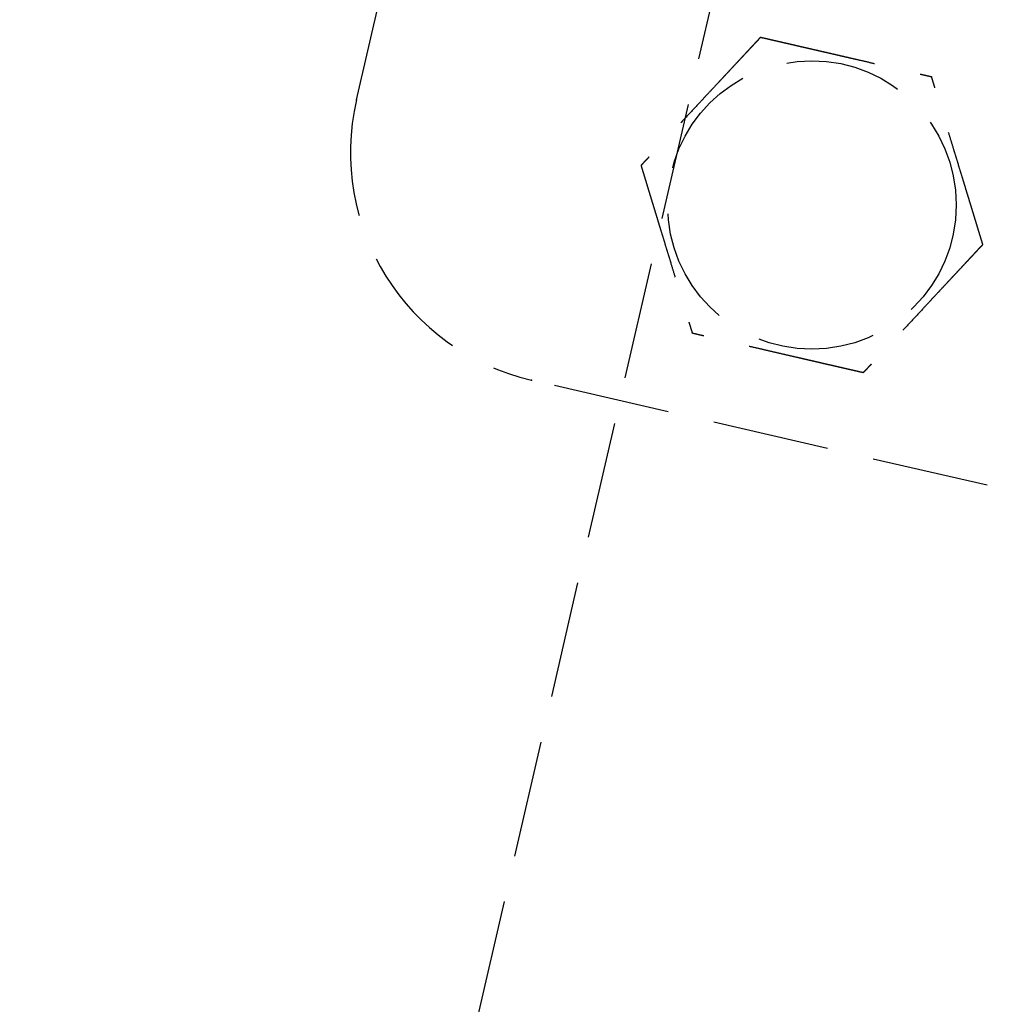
# Model space of a CAD drawing. Header units: millimetres. Extents: x -50096 to 615650, y 194565 to 243945.
# Tile 13 of 256: x 227727 to 227769, y 221766 to 221808. Entities that reach past the tile are written whole.
import ezdxf

# ---------------------------------------------------------------- set-up
doc = ezdxf.new("R2010")
doc.units = ezdxf.units.MM
doc.linetypes.add('ГТО-1 Пунктир', pattern=[7, 5, -2])
doc.layers.add('ГТО-2_Размеры_035', color=2, linetype='Continuous', lineweight=35)
doc.layers.add('ОГОС_Пунктир_025', color=151, linetype='ГТО-1 Пунктир', lineweight=25)
doc.layers.add('ГТО-2_Штриховка_018', color=7, linetype='Continuous', lineweight=18, true_color=0x6b6b6b)

# ---------------------------------------------------------------- blocks, each defined once
blk = doc.blocks.new('ОГСО_Затвор_План')
at = {"layer": 'ОГОС_Пунктир_025'}
for p, q in [((-1184.17, -127.499), (-1184.17, 97.5)), ((-1184.17, -127.499), (-1184.17, 97.5)), ((-804.171, -137.499), (-1174.17, -137.499)), ((-804.171, -137.499), (-1174.17, -137.499))]:
    blk.add_line(p, q, dxfattribs=at)
blk.add_lwpolyline([(-1013.72, 474.999), (-1140.8, 474.999), (-1142.8, 472.998), (-1142.8, 462.998), (-1170.3, 435.498), (-1170.3, -435.498), (-1142.8, -462.998), (-1142.8, -472.998), (-1140.8, -474.999), (-1013.72, -474.999)], dxfattribs=at)
blk.add_circle((-1164.17, -127.499), 6.172, dxfattribs=at)
blk.add_circle((-1164.17, -127.499), 6.172, dxfattribs=at)
blk.add_arc((-1174.17, -127.499), 10, 180, 270, dxfattribs=at)
blk.add_arc((-1174.17, -127.499), 10, 180, 270, dxfattribs=at)
for points, knots in [([(-1167.923, -120.999), (-1167.923, -121.001), (-1167.925, -121.003), (-1167.927, -121.007), (-1167.93, -121.012), (-1167.933, -121.018), (-1167.938, -121.026), (-1167.943, -121.035), (-1167.95, -121.046), (-1167.957, -121.059), (-1167.966, -121.074), (-1167.975, -121.091), (-1167.986, -121.109), (-1167.998, -121.131), (-1168.013, -121.157), (-1168.031, -121.187), (-1168.05, -121.219), (-1168.069, -121.253), (-1168.089, -121.288), (-1168.11, -121.324), (-1168.135, -121.367), (-1168.165, -121.419), (-1168.199, -121.478), (-1168.234, -121.538), (-1168.27, -121.6), (-1168.306, -121.664), (-1168.343, -121.728), (-1168.381, -121.793), (-1168.435, -121.887), (-1168.507, -122.011), (-1168.595, -122.164), (-1168.685, -122.319), (-1168.775, -122.476), (-1168.866, -122.633), (-1168.957, -122.792), (-1169.049, -122.951), (-1169.141, -123.11), (-1169.233, -123.269), (-1169.374, -123.513), (-1169.562, -123.839), (-1169.831, -124.305), (-1170.132, -124.827), (-1170.387, -125.267), (-1170.562, -125.571), (-1170.659, -125.739), (-1170.755, -125.905), (-1170.851, -126.071), (-1170.945, -126.235), (-1171.039, -126.398), (-1171.12, -126.538), (-1171.188, -126.655), (-1171.243, -126.751), (-1171.298, -126.845), (-1171.343, -126.924), (-1171.381, -126.989), (-1171.41, -127.04), (-1171.439, -127.09), (-1171.467, -127.138), (-1171.494, -127.185), (-1171.519, -127.229), (-1171.542, -127.268), (-1171.561, -127.301), (-1171.577, -127.328), (-1171.591, -127.354), (-1171.606, -127.378), (-1171.619, -127.401), (-1171.63, -127.42), (-1171.639, -127.436), (-1171.646, -127.449), (-1171.653, -127.461), (-1171.659, -127.471), (-1171.664, -127.48), (-1171.668, -127.487), (-1171.671, -127.493), (-1171.673, -127.496), (-1171.675, -127.498), (-1171.675, -127.499), (-1171.675, -127.499)], [0, 0, 0, 0, 0.004183, 0.008797, 0.014276, 0.02105, 0.029552, 0.040215, 0.053195, 0.068474, 0.085818, 0.104993, 0.125765, 0.147899, 0.180994, 0.216161, 0.253234, 0.29205, 0.332445, 0.374254, 0.417315, 0.483334, 0.551514, 0.621613, 0.69339, 0.766603, 0.841012, 0.916375, 0.99245, 1.167446, 1.344601, 1.523633, 1.704257, 1.886191, 2.069149, 2.252848, 2.437005, 2.621334, 2.805554, 3.279764, 3.75277, 4.41891, 5.086083, 5.279535, 5.472702, 5.665158, 5.856483, 6.046253, 6.234045, 6.419437, 6.531418, 6.641938, 6.75059, 6.856968, 6.91691, 6.975713, 7.033123, 7.088887, 7.14275, 7.194459, 7.243761, 7.276854, 7.308461, 7.33841, 7.366532, 7.392657, 7.416615, 7.433196, 7.448328, 7.461901, 7.473804, 7.483927, 7.492159, 7.498389, 7.502508, 7.504454, 7.505539, 7.505539, 7.505539, 7.505539]), ([(-1167.923, -120.999), (-1167.923, -121.001), (-1167.925, -121.003), (-1167.927, -121.007), (-1167.93, -121.012), (-1167.933, -121.018), (-1167.938, -121.026), (-1167.943, -121.035), (-1167.95, -121.046), (-1167.957, -121.059), (-1167.966, -121.074), (-1167.975, -121.091), (-1167.986, -121.109), (-1167.998, -121.131), (-1168.013, -121.157), (-1168.031, -121.187), (-1168.05, -121.219), (-1168.069, -121.253), (-1168.089, -121.288), (-1168.11, -121.324), (-1168.135, -121.367), (-1168.165, -121.419), (-1168.199, -121.478), (-1168.234, -121.538), (-1168.27, -121.6), (-1168.306, -121.664), (-1168.343, -121.728), (-1168.381, -121.793), (-1168.435, -121.887), (-1168.507, -122.011), (-1168.595, -122.164), (-1168.685, -122.319), (-1168.775, -122.476), (-1168.866, -122.633), (-1168.957, -122.792), (-1169.049, -122.951), (-1169.141, -123.11), (-1169.233, -123.269), (-1169.374, -123.513), (-1169.562, -123.839), (-1169.831, -124.305), (-1170.132, -124.827), (-1170.387, -125.267), (-1170.562, -125.571), (-1170.659, -125.739), (-1170.755, -125.905), (-1170.851, -126.071), (-1170.945, -126.235), (-1171.039, -126.398), (-1171.12, -126.538), (-1171.188, -126.655), (-1171.243, -126.751), (-1171.298, -126.845), (-1171.343, -126.924), (-1171.381, -126.989), (-1171.41, -127.04), (-1171.439, -127.09), (-1171.467, -127.138), (-1171.494, -127.185), (-1171.519, -127.229), (-1171.542, -127.268), (-1171.561, -127.301), (-1171.577, -127.328), (-1171.591, -127.354), (-1171.606, -127.378), (-1171.619, -127.401), (-1171.63, -127.42), (-1171.639, -127.436), (-1171.646, -127.449), (-1171.653, -127.461), (-1171.659, -127.471), (-1171.664, -127.48), (-1171.668, -127.487), (-1171.671, -127.493), (-1171.673, -127.496), (-1171.675, -127.498), (-1171.675, -127.499), (-1171.675, -127.499)], [0, 0, 0, 0, 0.004183, 0.008797, 0.014276, 0.02105, 0.029552, 0.040215, 0.053195, 0.068474, 0.085818, 0.104993, 0.125765, 0.147899, 0.180994, 0.216161, 0.253234, 0.29205, 0.332445, 0.374254, 0.417315, 0.483334, 0.551514, 0.621613, 0.69339, 0.766603, 0.841012, 0.916375, 0.99245, 1.167446, 1.344601, 1.523633, 1.704257, 1.886191, 2.069149, 2.252848, 2.437005, 2.621334, 2.805554, 3.279764, 3.75277, 4.41891, 5.086083, 5.279535, 5.472702, 5.665158, 5.856483, 6.046253, 6.234045, 6.419437, 6.531418, 6.641938, 6.75059, 6.856968, 6.91691, 6.975713, 7.033123, 7.088887, 7.14275, 7.194459, 7.243761, 7.276854, 7.308461, 7.33841, 7.366532, 7.392657, 7.416615, 7.433196, 7.448328, 7.461901, 7.473804, 7.483927, 7.492159, 7.498389, 7.502508, 7.504454, 7.505539, 7.505539, 7.505539, 7.505539]), ([(-1167.923, -120.999), (-1167.921, -120.999), (-1167.919, -120.999), (-1167.915, -120.999), (-1167.91, -120.999), (-1167.905, -120.999), (-1167.898, -120.999), (-1167.89, -120.999), (-1167.881, -120.999), (-1167.87, -120.999), (-1167.857, -120.999), (-1167.842, -120.999), (-1167.826, -120.999), (-1167.809, -120.999), (-1167.79, -120.999), (-1167.768, -120.999), (-1167.741, -120.999), (-1167.71, -120.999), (-1167.678, -120.999), (-1167.644, -120.999), (-1167.609, -120.999), (-1167.573, -120.999), (-1167.535, -120.999), (-1167.49, -120.999), (-1167.437, -120.999), (-1167.376, -120.999), (-1167.313, -120.999), (-1167.249, -120.999), (-1167.183, -120.999), (-1167.117, -120.999), (-1167.049, -120.999), (-1166.981, -120.999), (-1166.881, -120.999), (-1166.749, -120.999), (-1166.583, -120.999), (-1166.416, -120.999), (-1166.248, -120.999), (-1166.079, -120.999), (-1165.908, -120.999), (-1165.737, -120.999), (-1165.566, -120.999), (-1165.394, -120.999), (-1165.221, -120.999), (-1164.98, -120.999), (-1164.669, -120.999), (-1164.29, -120.999), (-1163.911, -120.999), (-1163.485, -120.999), (-1163.012, -120.999), (-1162.622, -120.999), (-1162.363, -120.999), (-1162.235, -120.999), (-1162.107, -120.999), (-1161.981, -120.999), (-1161.854, -120.999), (-1161.729, -120.999), (-1161.605, -120.999), (-1161.482, -120.999), (-1161.374, -120.999), (-1161.28, -120.999), (-1161.2, -120.999), (-1161.122, -120.999), (-1161.045, -120.999), (-1160.978, -120.999), (-1160.922, -120.999), (-1160.877, -120.999), (-1160.832, -120.999), (-1160.789, -120.999), (-1160.747, -120.999), (-1160.706, -120.999), (-1160.668, -120.999), (-1160.634, -120.999), (-1160.605, -120.999), (-1160.581, -120.999), (-1160.558, -120.999), (-1160.536, -120.999), (-1160.516, -120.999), (-1160.497, -120.999), (-1160.481, -120.999), (-1160.467, -120.999), (-1160.455, -120.999), (-1160.445, -120.999), (-1160.436, -120.999), (-1160.429, -120.999), (-1160.424, -120.999), (-1160.42, -120.999), (-1160.418, -120.999), (-1160.417, -120.999), (-1160.417, -120.999)], [0, 0, 0, 0, 0.003647, 0.00757, 0.012046, 0.017351, 0.023762, 0.031556, 0.041008, 0.052281, 0.065322, 0.079977, 0.096093, 0.113515, 0.13209, 0.151664, 0.181022, 0.211985, 0.244441, 0.278279, 0.31339, 0.349662, 0.386985, 0.425249, 0.484862, 0.546212, 0.609125, 0.673431, 0.738957, 0.805531, 0.872981, 0.941134, 1.00982, 1.173369, 1.338714, 1.505648, 1.673964, 1.843453, 2.013908, 2.185123, 2.356888, 2.528997, 2.701242, 2.873415, 3.253809, 3.633201, 4.011956, 4.39044, 4.9111, 5.431761, 5.559895, 5.68783, 5.815376, 5.942343, 6.068544, 6.193788, 6.317887, 6.440651, 6.561892, 6.642707, 6.72253, 6.801147, 6.878345, 6.953911, 7.000491, 7.046181, 7.090821, 7.134251, 7.176311, 7.216842, 7.255683, 7.292674, 7.318064, 7.34231, 7.365311, 7.386964, 7.407167, 7.425819, 7.442817, 7.456054, 7.467897, 7.478256, 7.487041, 7.494162, 7.499527, 7.503048, 7.504653, 7.505551, 7.505551, 7.505551, 7.505551]), ([(-1167.923, -120.999), (-1167.921, -120.999), (-1167.919, -120.999), (-1167.915, -120.999), (-1167.91, -120.999), (-1167.905, -120.999), (-1167.898, -120.999), (-1167.89, -120.999), (-1167.881, -120.999), (-1167.87, -120.999), (-1167.857, -120.999), (-1167.842, -120.999), (-1167.826, -120.999), (-1167.809, -120.999), (-1167.79, -120.999), (-1167.768, -120.999), (-1167.741, -120.999), (-1167.71, -120.999), (-1167.678, -120.999), (-1167.644, -120.999), (-1167.609, -120.999), (-1167.573, -120.999), (-1167.535, -120.999), (-1167.49, -120.999), (-1167.437, -120.999), (-1167.376, -120.999), (-1167.313, -120.999), (-1167.249, -120.999), (-1167.183, -120.999), (-1167.117, -120.999), (-1167.049, -120.999), (-1166.981, -120.999), (-1166.881, -120.999), (-1166.749, -120.999), (-1166.583, -120.999), (-1166.416, -120.999), (-1166.248, -120.999), (-1166.079, -120.999), (-1165.908, -120.999), (-1165.737, -120.999), (-1165.566, -120.999), (-1165.394, -120.999), (-1165.221, -120.999), (-1164.98, -120.999), (-1164.669, -120.999), (-1164.29, -120.999), (-1163.911, -120.999), (-1163.485, -120.999), (-1163.012, -120.999), (-1162.622, -120.999), (-1162.363, -120.999), (-1162.235, -120.999), (-1162.107, -120.999), (-1161.981, -120.999), (-1161.854, -120.999), (-1161.729, -120.999), (-1161.605, -120.999), (-1161.482, -120.999), (-1161.374, -120.999), (-1161.28, -120.999), (-1161.2, -120.999), (-1161.122, -120.999), (-1161.045, -120.999), (-1160.978, -120.999), (-1160.922, -120.999), (-1160.877, -120.999), (-1160.832, -120.999), (-1160.789, -120.999), (-1160.747, -120.999), (-1160.706, -120.999), (-1160.668, -120.999), (-1160.634, -120.999), (-1160.605, -120.999), (-1160.581, -120.999), (-1160.558, -120.999), (-1160.536, -120.999), (-1160.516, -120.999), (-1160.497, -120.999), (-1160.481, -120.999), (-1160.467, -120.999), (-1160.455, -120.999), (-1160.445, -120.999), (-1160.436, -120.999), (-1160.429, -120.999), (-1160.424, -120.999), (-1160.42, -120.999), (-1160.418, -120.999), (-1160.417, -120.999), (-1160.417, -120.999)], [0, 0, 0, 0, 0.003647, 0.00757, 0.012046, 0.017351, 0.023762, 0.031556, 0.041008, 0.052281, 0.065322, 0.079977, 0.096093, 0.113515, 0.13209, 0.151664, 0.181022, 0.211985, 0.244441, 0.278279, 0.31339, 0.349662, 0.386985, 0.425249, 0.484862, 0.546212, 0.609125, 0.673431, 0.738957, 0.805531, 0.872981, 0.941134, 1.00982, 1.173369, 1.338714, 1.505648, 1.673964, 1.843453, 2.013908, 2.185123, 2.356888, 2.528997, 2.701242, 2.873415, 3.253809, 3.633201, 4.011956, 4.39044, 4.9111, 5.431761, 5.559895, 5.68783, 5.815376, 5.942343, 6.068544, 6.193788, 6.317887, 6.440651, 6.561892, 6.642707, 6.72253, 6.801147, 6.878345, 6.953911, 7.000491, 7.046181, 7.090821, 7.134251, 7.176311, 7.216842, 7.255683, 7.292674, 7.318064, 7.34231, 7.365311, 7.386964, 7.407167, 7.425819, 7.442817, 7.456054, 7.467897, 7.478256, 7.487041, 7.494162, 7.499527, 7.503048, 7.504653, 7.505551, 7.505551, 7.505551, 7.505551]), ([(-1156.664, -127.499), (-1156.665, -127.498), (-1156.666, -127.496), (-1156.668, -127.493), (-1156.67, -127.489), (-1156.673, -127.484), (-1156.676, -127.478), (-1156.68, -127.472), (-1156.685, -127.463), (-1156.691, -127.454), (-1156.697, -127.442), (-1156.705, -127.43), (-1156.713, -127.416), (-1156.721, -127.401), (-1156.73, -127.385), (-1156.742, -127.364), (-1156.757, -127.338), (-1156.775, -127.307), (-1156.794, -127.275), (-1156.814, -127.241), (-1156.834, -127.205), (-1156.855, -127.169), (-1156.88, -127.126), (-1156.907, -127.079), (-1156.938, -127.026), (-1156.969, -126.971), (-1157.001, -126.916), (-1157.034, -126.859), (-1157.067, -126.801), (-1157.101, -126.743), (-1157.135, -126.684), (-1157.185, -126.597), (-1157.251, -126.483), (-1157.334, -126.34), (-1157.417, -126.195), (-1157.501, -126.049), (-1157.586, -125.903), (-1157.671, -125.755), (-1157.757, -125.607), (-1157.843, -125.458), (-1157.929, -125.309), (-1158.015, -125.16), (-1158.136, -124.951), (-1158.291, -124.682), (-1158.481, -124.353), (-1158.67, -124.025), (-1158.883, -123.656), (-1159.12, -123.246), (-1159.317, -122.904), (-1159.452, -122.671), (-1159.524, -122.546), (-1159.596, -122.422), (-1159.667, -122.299), (-1159.738, -122.176), (-1159.807, -122.055), (-1159.877, -121.935), (-1159.936, -121.833), (-1159.985, -121.747), (-1160.025, -121.678), (-1160.065, -121.61), (-1160.103, -121.543), (-1160.136, -121.485), (-1160.164, -121.437), (-1160.187, -121.397), (-1160.209, -121.359), (-1160.231, -121.321), (-1160.252, -121.285), (-1160.272, -121.25), (-1160.292, -121.216), (-1160.309, -121.186), (-1160.325, -121.159), (-1160.339, -121.134), (-1160.352, -121.112), (-1160.364, -121.091), (-1160.375, -121.072), (-1160.385, -121.056), (-1160.392, -121.043), (-1160.398, -121.032), (-1160.403, -121.023), (-1160.408, -121.016), (-1160.411, -121.01), (-1160.414, -121.005), (-1160.415, -121.002), (-1160.416, -121), (-1160.417, -121), (-1160.417, -120.999)], [0, 0, 0, 0, 0.003644, 0.007564, 0.012037, 0.01734, 0.023749, 0.03154, 0.040991, 0.052264, 0.065305, 0.079961, 0.096077, 0.1135, 0.132076, 0.151651, 0.185338, 0.221098, 0.258768, 0.298181, 0.339173, 0.381578, 0.425233, 0.484846, 0.546196, 0.60911, 0.673416, 0.738943, 0.805518, 0.872968, 0.941123, 1.009809, 1.173361, 1.338708, 1.505644, 1.673962, 1.843452, 2.013909, 2.185125, 2.356892, 2.529002, 2.701248, 2.873423, 3.253813, 3.6332, 4.011952, 4.390432, 4.91108, 5.431725, 5.575868, 5.719728, 5.863035, 6.005522, 6.146918, 6.286955, 6.425364, 6.561876, 6.642695, 6.72252, 6.80114, 6.878338, 6.953903, 7.000476, 7.046159, 7.090792, 7.134216, 7.176271, 7.216798, 7.255637, 7.292629, 7.32215, 7.350092, 7.376292, 7.400587, 7.422815, 7.442813, 7.456047, 7.467888, 7.478244, 7.487025, 7.494144, 7.499508, 7.503029, 7.504637, 7.505539, 7.505539, 7.505539, 7.505539]), ([(-1156.664, -127.499), (-1156.665, -127.498), (-1156.666, -127.496), (-1156.668, -127.493), (-1156.67, -127.489), (-1156.673, -127.484), (-1156.676, -127.478), (-1156.68, -127.472), (-1156.685, -127.463), (-1156.691, -127.454), (-1156.697, -127.442), (-1156.705, -127.43), (-1156.713, -127.416), (-1156.721, -127.401), (-1156.73, -127.385), (-1156.742, -127.364), (-1156.757, -127.338), (-1156.775, -127.307), (-1156.794, -127.275), (-1156.814, -127.241), (-1156.834, -127.205), (-1156.855, -127.169), (-1156.88, -127.126), (-1156.907, -127.079), (-1156.938, -127.026), (-1156.969, -126.971), (-1157.001, -126.916), (-1157.034, -126.859), (-1157.067, -126.801), (-1157.101, -126.743), (-1157.135, -126.684), (-1157.185, -126.597), (-1157.251, -126.483), (-1157.334, -126.34), (-1157.417, -126.195), (-1157.501, -126.049), (-1157.586, -125.903), (-1157.671, -125.755), (-1157.757, -125.607), (-1157.843, -125.458), (-1157.929, -125.309), (-1158.015, -125.16), (-1158.136, -124.951), (-1158.291, -124.682), (-1158.481, -124.353), (-1158.67, -124.025), (-1158.883, -123.656), (-1159.12, -123.246), (-1159.317, -122.904), (-1159.452, -122.671), (-1159.524, -122.546), (-1159.596, -122.422), (-1159.667, -122.299), (-1159.738, -122.176), (-1159.807, -122.055), (-1159.877, -121.935), (-1159.936, -121.833), (-1159.985, -121.747), (-1160.025, -121.678), (-1160.065, -121.61), (-1160.103, -121.543), (-1160.136, -121.485), (-1160.164, -121.437), (-1160.187, -121.397), (-1160.209, -121.359), (-1160.231, -121.321), (-1160.252, -121.285), (-1160.272, -121.25), (-1160.292, -121.216), (-1160.309, -121.186), (-1160.325, -121.159), (-1160.339, -121.134), (-1160.352, -121.112), (-1160.364, -121.091), (-1160.375, -121.072), (-1160.385, -121.056), (-1160.392, -121.043), (-1160.398, -121.032), (-1160.403, -121.023), (-1160.408, -121.016), (-1160.411, -121.01), (-1160.414, -121.005), (-1160.415, -121.002), (-1160.416, -121), (-1160.417, -121), (-1160.417, -120.999)], [0, 0, 0, 0, 0.003644, 0.007564, 0.012037, 0.01734, 0.023749, 0.03154, 0.040991, 0.052264, 0.065305, 0.079961, 0.096077, 0.1135, 0.132076, 0.151651, 0.185338, 0.221098, 0.258768, 0.298181, 0.339173, 0.381578, 0.425233, 0.484846, 0.546196, 0.60911, 0.673416, 0.738943, 0.805518, 0.872968, 0.941123, 1.009809, 1.173361, 1.338708, 1.505644, 1.673962, 1.843452, 2.013909, 2.185125, 2.356892, 2.529002, 2.701248, 2.873423, 3.253813, 3.6332, 4.011952, 4.390432, 4.91108, 5.431725, 5.575868, 5.719728, 5.863035, 6.005522, 6.146918, 6.286955, 6.425364, 6.561876, 6.642695, 6.72252, 6.80114, 6.878338, 6.953903, 7.000476, 7.046159, 7.090792, 7.134216, 7.176271, 7.216798, 7.255637, 7.292629, 7.32215, 7.350092, 7.376292, 7.400587, 7.422815, 7.442813, 7.456047, 7.467888, 7.478244, 7.487025, 7.494144, 7.499508, 7.503029, 7.504637, 7.505539, 7.505539, 7.505539, 7.505539]), ([(-1171.675, -127.499), (-1171.675, -127.5), (-1171.673, -127.503), (-1171.671, -127.506), (-1171.669, -127.51), (-1171.667, -127.515), (-1171.663, -127.52), (-1171.659, -127.527), (-1171.655, -127.535), (-1171.649, -127.545), (-1171.642, -127.556), (-1171.635, -127.569), (-1171.627, -127.583), (-1171.618, -127.598), (-1171.609, -127.614), (-1171.597, -127.635), (-1171.582, -127.66), (-1171.565, -127.691), (-1171.546, -127.724), (-1171.526, -127.758), (-1171.506, -127.793), (-1171.484, -127.83), (-1171.46, -127.872), (-1171.433, -127.92), (-1171.402, -127.973), (-1171.371, -128.027), (-1171.338, -128.083), (-1171.306, -128.14), (-1171.272, -128.197), (-1171.239, -128.256), (-1171.205, -128.315), (-1171.155, -128.401), (-1171.088, -128.516), (-1171.006, -128.659), (-1170.922, -128.804), (-1170.838, -128.949), (-1170.753, -129.096), (-1170.668, -129.244), (-1170.583, -129.392), (-1170.497, -129.541), (-1170.411, -129.69), (-1170.325, -129.839), (-1170.204, -130.048), (-1170.049, -130.317), (-1169.859, -130.646), (-1169.669, -130.974), (-1169.456, -131.343), (-1169.22, -131.752), (-1169.022, -132.095), (-1168.887, -132.328), (-1168.816, -132.453), (-1168.744, -132.577), (-1168.673, -132.7), (-1168.602, -132.822), (-1168.532, -132.944), (-1168.463, -133.063), (-1168.404, -133.166), (-1168.354, -133.252), (-1168.314, -133.321), (-1168.275, -133.389), (-1168.236, -133.456), (-1168.203, -133.513), (-1168.175, -133.562), (-1168.152, -133.601), (-1168.13, -133.64), (-1168.108, -133.677), (-1168.087, -133.714), (-1168.067, -133.749), (-1168.048, -133.782), (-1168.03, -133.813), (-1168.015, -133.84), (-1168.001, -133.864), (-1167.988, -133.887), (-1167.975, -133.908), (-1167.964, -133.927), (-1167.955, -133.943), (-1167.948, -133.956), (-1167.942, -133.966), (-1167.937, -133.975), (-1167.932, -133.983), (-1167.929, -133.989), (-1167.926, -133.994), (-1167.924, -133.997), (-1167.923, -133.998), (-1167.923, -133.999), (-1167.923, -133.999)], [0, 0, 0, 0, 0.003644, 0.007564, 0.012037, 0.01734, 0.023749, 0.03154, 0.040991, 0.052264, 0.065305, 0.079961, 0.096077, 0.1135, 0.132076, 0.151651, 0.185339, 0.221102, 0.258773, 0.298189, 0.339183, 0.381591, 0.425248, 0.484861, 0.54621, 0.609123, 0.673427, 0.738952, 0.805524, 0.872973, 0.941125, 1.009809, 1.173357, 1.338701, 1.505634, 1.673949, 1.843437, 2.013892, 2.185106, 2.356871, 2.528979, 2.701224, 2.873397, 3.253787, 3.633175, 4.011926, 4.390407, 4.911074, 5.43174, 5.575883, 5.719743, 5.863051, 6.005537, 6.146933, 6.286971, 6.425379, 6.561891, 6.642709, 6.722535, 6.801154, 6.878353, 6.953918, 7.000492, 7.046175, 7.090809, 7.134233, 7.176288, 7.216815, 7.255653, 7.292644, 7.322162, 7.350101, 7.376299, 7.400591, 7.422817, 7.442813, 7.456047, 7.467887, 7.478243, 7.487025, 7.494143, 7.499508, 7.503029, 7.504637, 7.505539, 7.505539, 7.505539, 7.505539]), ([(-1171.675, -127.499), (-1171.675, -127.5), (-1171.673, -127.503), (-1171.671, -127.506), (-1171.669, -127.51), (-1171.667, -127.515), (-1171.663, -127.52), (-1171.659, -127.527), (-1171.655, -127.535), (-1171.649, -127.545), (-1171.642, -127.556), (-1171.635, -127.569), (-1171.627, -127.583), (-1171.618, -127.598), (-1171.609, -127.614), (-1171.597, -127.635), (-1171.582, -127.66), (-1171.565, -127.691), (-1171.546, -127.724), (-1171.526, -127.758), (-1171.506, -127.793), (-1171.484, -127.83), (-1171.46, -127.872), (-1171.433, -127.92), (-1171.402, -127.973), (-1171.371, -128.027), (-1171.338, -128.083), (-1171.306, -128.14), (-1171.272, -128.197), (-1171.239, -128.256), (-1171.205, -128.315), (-1171.155, -128.401), (-1171.088, -128.516), (-1171.006, -128.659), (-1170.922, -128.804), (-1170.838, -128.949), (-1170.753, -129.096), (-1170.668, -129.244), (-1170.583, -129.392), (-1170.497, -129.541), (-1170.411, -129.69), (-1170.325, -129.839), (-1170.204, -130.048), (-1170.049, -130.317), (-1169.859, -130.646), (-1169.669, -130.974), (-1169.456, -131.343), (-1169.22, -131.752), (-1169.022, -132.095), (-1168.887, -132.328), (-1168.816, -132.453), (-1168.744, -132.577), (-1168.673, -132.7), (-1168.602, -132.822), (-1168.532, -132.944), (-1168.463, -133.063), (-1168.404, -133.166), (-1168.354, -133.252), (-1168.314, -133.321), (-1168.275, -133.389), (-1168.236, -133.456), (-1168.203, -133.513), (-1168.175, -133.562), (-1168.152, -133.601), (-1168.13, -133.64), (-1168.108, -133.677), (-1168.087, -133.714), (-1168.067, -133.749), (-1168.048, -133.782), (-1168.03, -133.813), (-1168.015, -133.84), (-1168.001, -133.864), (-1167.988, -133.887), (-1167.975, -133.908), (-1167.964, -133.927), (-1167.955, -133.943), (-1167.948, -133.956), (-1167.942, -133.966), (-1167.937, -133.975), (-1167.932, -133.983), (-1167.929, -133.989), (-1167.926, -133.994), (-1167.924, -133.997), (-1167.923, -133.998), (-1167.923, -133.999), (-1167.923, -133.999)], [0, 0, 0, 0, 0.003644, 0.007564, 0.012037, 0.01734, 0.023749, 0.03154, 0.040991, 0.052264, 0.065305, 0.079961, 0.096077, 0.1135, 0.132076, 0.151651, 0.185339, 0.221102, 0.258773, 0.298189, 0.339183, 0.381591, 0.425248, 0.484861, 0.54621, 0.609123, 0.673427, 0.738952, 0.805524, 0.872973, 0.941125, 1.009809, 1.173357, 1.338701, 1.505634, 1.673949, 1.843437, 2.013892, 2.185106, 2.356871, 2.528979, 2.701224, 2.873397, 3.253787, 3.633175, 4.011926, 4.390407, 4.911074, 5.43174, 5.575883, 5.719743, 5.863051, 6.005537, 6.146933, 6.286971, 6.425379, 6.561891, 6.642709, 6.722535, 6.801154, 6.878353, 6.953918, 7.000492, 7.046175, 7.090809, 7.134233, 7.176288, 7.216815, 7.255653, 7.292644, 7.322162, 7.350101, 7.376299, 7.400591, 7.422817, 7.442813, 7.456047, 7.467887, 7.478243, 7.487025, 7.494143, 7.499508, 7.503029, 7.504637, 7.505539, 7.505539, 7.505539, 7.505539]), ([(-1156.664, -127.499), (-1156.665, -127.501), (-1156.666, -127.503), (-1156.669, -127.507), (-1156.672, -127.512), (-1156.675, -127.518), (-1156.679, -127.526), (-1156.685, -127.535), (-1156.691, -127.546), (-1156.699, -127.559), (-1156.708, -127.574), (-1156.717, -127.591), (-1156.727, -127.609), (-1156.74, -127.631), (-1156.755, -127.657), (-1156.773, -127.687), (-1156.791, -127.719), (-1156.811, -127.753), (-1156.831, -127.788), (-1156.852, -127.824), (-1156.877, -127.867), (-1156.906, -127.919), (-1156.94, -127.978), (-1156.975, -128.038), (-1157.011, -128.1), (-1157.048, -128.164), (-1157.085, -128.228), (-1157.123, -128.293), (-1157.177, -128.387), (-1157.248, -128.511), (-1157.337, -128.664), (-1157.426, -128.819), (-1157.517, -128.976), (-1157.608, -129.133), (-1157.699, -129.291), (-1157.791, -129.45), (-1157.883, -129.61), (-1157.975, -129.769), (-1158.115, -130.013), (-1158.304, -130.339), (-1158.573, -130.805), (-1158.874, -131.327), (-1159.128, -131.767), (-1159.304, -132.071), (-1159.401, -132.239), (-1159.497, -132.405), (-1159.592, -132.571), (-1159.687, -132.735), (-1159.781, -132.897), (-1159.862, -133.038), (-1159.93, -133.155), (-1159.985, -133.251), (-1160.039, -133.345), (-1160.085, -133.424), (-1160.123, -133.489), (-1160.152, -133.54), (-1160.181, -133.59), (-1160.208, -133.638), (-1160.235, -133.685), (-1160.261, -133.729), (-1160.283, -133.768), (-1160.302, -133.801), (-1160.318, -133.828), (-1160.333, -133.854), (-1160.347, -133.878), (-1160.36, -133.901), (-1160.372, -133.921), (-1160.382, -133.938), (-1160.39, -133.953), (-1160.398, -133.965), (-1160.404, -133.976), (-1160.409, -133.985), (-1160.413, -133.992), (-1160.415, -133.996), (-1160.416, -133.998), (-1160.417, -133.999), (-1160.417, -133.999)], [0, 0, 0, 0, 0.004186, 0.008804, 0.014286, 0.021063, 0.029567, 0.04023, 0.053208, 0.068486, 0.085827, 0.105, 0.125768, 0.147899, 0.180992, 0.216158, 0.253231, 0.292047, 0.332443, 0.374253, 0.417315, 0.483333, 0.55151, 0.621606, 0.693379, 0.766589, 0.840994, 0.916353, 0.992425, 1.16742, 1.344576, 1.52361, 1.704237, 1.886174, 2.069135, 2.252838, 2.436998, 2.621331, 2.805554, 3.279764, 3.75277, 4.418919, 5.086098, 5.279544, 5.472703, 5.665153, 5.856471, 6.046236, 6.234023, 6.419411, 6.5314, 6.641926, 6.750585, 6.856968, 6.916909, 6.975711, 7.03312, 7.088883, 7.142746, 7.194457, 7.243761, 7.276857, 7.308466, 7.338417, 7.366539, 7.392662, 7.416615, 7.435441, 7.452353, 7.467187, 7.479781, 7.48997, 7.497592, 7.502482, 7.504439, 7.505539, 7.505539, 7.505539, 7.505539]), ([(-1156.664, -127.499), (-1156.665, -127.501), (-1156.666, -127.503), (-1156.669, -127.507), (-1156.672, -127.512), (-1156.675, -127.518), (-1156.679, -127.526), (-1156.685, -127.535), (-1156.691, -127.546), (-1156.699, -127.559), (-1156.708, -127.574), (-1156.717, -127.591), (-1156.727, -127.609), (-1156.74, -127.631), (-1156.755, -127.657), (-1156.773, -127.687), (-1156.791, -127.719), (-1156.811, -127.753), (-1156.831, -127.788), (-1156.852, -127.824), (-1156.877, -127.867), (-1156.906, -127.919), (-1156.94, -127.978), (-1156.975, -128.038), (-1157.011, -128.1), (-1157.048, -128.164), (-1157.085, -128.228), (-1157.123, -128.293), (-1157.177, -128.387), (-1157.248, -128.511), (-1157.337, -128.664), (-1157.426, -128.819), (-1157.517, -128.976), (-1157.608, -129.133), (-1157.699, -129.291), (-1157.791, -129.45), (-1157.883, -129.61), (-1157.975, -129.769), (-1158.115, -130.013), (-1158.304, -130.339), (-1158.573, -130.805), (-1158.874, -131.327), (-1159.128, -131.767), (-1159.304, -132.071), (-1159.401, -132.239), (-1159.497, -132.405), (-1159.592, -132.571), (-1159.687, -132.735), (-1159.781, -132.897), (-1159.862, -133.038), (-1159.93, -133.155), (-1159.985, -133.251), (-1160.039, -133.345), (-1160.085, -133.424), (-1160.123, -133.489), (-1160.152, -133.54), (-1160.181, -133.59), (-1160.208, -133.638), (-1160.235, -133.685), (-1160.261, -133.729), (-1160.283, -133.768), (-1160.302, -133.801), (-1160.318, -133.828), (-1160.333, -133.854), (-1160.347, -133.878), (-1160.36, -133.901), (-1160.372, -133.921), (-1160.382, -133.938), (-1160.39, -133.953), (-1160.398, -133.965), (-1160.404, -133.976), (-1160.409, -133.985), (-1160.413, -133.992), (-1160.415, -133.996), (-1160.416, -133.998), (-1160.417, -133.999), (-1160.417, -133.999)], [0, 0, 0, 0, 0.004186, 0.008804, 0.014286, 0.021063, 0.029567, 0.04023, 0.053208, 0.068486, 0.085827, 0.105, 0.125768, 0.147899, 0.180992, 0.216158, 0.253231, 0.292047, 0.332443, 0.374253, 0.417315, 0.483333, 0.55151, 0.621606, 0.693379, 0.766589, 0.840994, 0.916353, 0.992425, 1.16742, 1.344576, 1.52361, 1.704237, 1.886174, 2.069135, 2.252838, 2.436998, 2.621331, 2.805554, 3.279764, 3.75277, 4.418919, 5.086098, 5.279544, 5.472703, 5.665153, 5.856471, 6.046236, 6.234023, 6.419411, 6.5314, 6.641926, 6.750585, 6.856968, 6.916909, 6.975711, 7.03312, 7.088883, 7.142746, 7.194457, 7.243761, 7.276857, 7.308466, 7.338417, 7.366539, 7.392662, 7.416615, 7.435441, 7.452353, 7.467187, 7.479781, 7.48997, 7.497592, 7.502482, 7.504439, 7.505539, 7.505539, 7.505539, 7.505539]), ([(-1160.417, -133.999), (-1160.418, -133.999), (-1160.421, -133.999), (-1160.425, -133.999), (-1160.429, -133.999), (-1160.435, -133.999), (-1160.441, -133.999), (-1160.449, -133.999), (-1160.459, -133.999), (-1160.47, -133.999), (-1160.483, -133.999), (-1160.498, -133.999), (-1160.514, -133.999), (-1160.531, -133.999), (-1160.549, -133.999), (-1160.572, -133.999), (-1160.599, -133.999), (-1160.63, -133.999), (-1160.662, -133.999), (-1160.696, -133.999), (-1160.731, -133.999), (-1160.767, -133.999), (-1160.804, -133.999), (-1160.849, -133.999), (-1160.902, -133.999), (-1160.964, -133.999), (-1161.027, -133.999), (-1161.091, -133.999), (-1161.156, -133.999), (-1161.223, -133.999), (-1161.29, -133.999), (-1161.358, -133.999), (-1161.458, -133.999), (-1161.591, -133.999), (-1161.756, -133.999), (-1161.923, -133.999), (-1162.091, -133.999), (-1162.261, -133.999), (-1162.431, -133.999), (-1162.602, -133.999), (-1162.774, -133.999), (-1162.946, -133.999), (-1163.118, -133.999), (-1163.36, -133.999), (-1163.671, -133.999), (-1164.05, -133.999), (-1164.429, -133.999), (-1164.855, -133.999), (-1165.328, -133.999), (-1165.718, -133.999), (-1165.977, -133.999), (-1166.105, -133.999), (-1166.232, -133.999), (-1166.359, -133.999), (-1166.485, -133.999), (-1166.61, -133.999), (-1166.734, -133.999), (-1166.857, -133.999), (-1166.965, -133.999), (-1167.059, -133.999), (-1167.139, -133.999), (-1167.218, -133.999), (-1167.295, -133.999), (-1167.361, -133.999), (-1167.417, -133.999), (-1167.463, -133.999), (-1167.507, -133.999), (-1167.551, -133.999), (-1167.593, -133.999), (-1167.633, -133.999), (-1167.672, -133.999), (-1167.706, -133.999), (-1167.735, -133.999), (-1167.759, -133.999), (-1167.782, -133.999), (-1167.804, -133.999), (-1167.824, -133.999), (-1167.842, -133.999), (-1167.859, -133.999), (-1167.873, -133.999), (-1167.884, -133.999), (-1167.895, -133.999), (-1167.904, -133.999), (-1167.911, -133.999), (-1167.916, -133.999), (-1167.919, -133.999), (-1167.921, -133.999), (-1167.922, -133.999), (-1167.923, -133.999)], [0, 0, 0, 0, 0.003648, 0.007572, 0.012048, 0.017354, 0.023765, 0.031557, 0.041008, 0.052278, 0.065315, 0.079965, 0.096076, 0.113494, 0.132064, 0.151634, 0.180992, 0.211956, 0.244415, 0.278258, 0.313373, 0.349651, 0.38698, 0.425249, 0.484866, 0.546218, 0.609133, 0.673438, 0.738964, 0.805536, 0.872984, 0.941136, 1.00982, 1.173365, 1.338708, 1.505641, 1.673956, 1.843446, 2.013902, 2.185117, 2.356884, 2.528994, 2.701241, 2.873415, 3.253811, 3.633202, 4.011956, 4.39044, 4.911085, 5.431731, 5.559868, 5.687806, 5.815354, 5.942325, 6.068528, 6.193776, 6.317878, 6.440647, 6.561892, 6.642709, 6.722532, 6.80115, 6.878347, 6.953911, 7.000486, 7.046171, 7.090805, 7.13423, 7.176287, 7.216814, 7.255653, 7.292644, 7.318038, 7.342289, 7.365294, 7.386952, 7.40716, 7.425816, 7.442817, 7.456055, 7.467898, 7.478258, 7.487042, 7.494162, 7.499528, 7.503048, 7.504653, 7.505551, 7.505551, 7.505551, 7.505551]), ([(-1160.417, -133.999), (-1160.418, -133.999), (-1160.421, -133.999), (-1160.425, -133.999), (-1160.429, -133.999), (-1160.435, -133.999), (-1160.441, -133.999), (-1160.449, -133.999), (-1160.459, -133.999), (-1160.47, -133.999), (-1160.483, -133.999), (-1160.498, -133.999), (-1160.514, -133.999), (-1160.531, -133.999), (-1160.549, -133.999), (-1160.572, -133.999), (-1160.599, -133.999), (-1160.63, -133.999), (-1160.662, -133.999), (-1160.696, -133.999), (-1160.731, -133.999), (-1160.767, -133.999), (-1160.804, -133.999), (-1160.849, -133.999), (-1160.902, -133.999), (-1160.964, -133.999), (-1161.027, -133.999), (-1161.091, -133.999), (-1161.156, -133.999), (-1161.223, -133.999), (-1161.29, -133.999), (-1161.358, -133.999), (-1161.458, -133.999), (-1161.591, -133.999), (-1161.756, -133.999), (-1161.923, -133.999), (-1162.091, -133.999), (-1162.261, -133.999), (-1162.431, -133.999), (-1162.602, -133.999), (-1162.774, -133.999), (-1162.946, -133.999), (-1163.118, -133.999), (-1163.36, -133.999), (-1163.671, -133.999), (-1164.05, -133.999), (-1164.429, -133.999), (-1164.855, -133.999), (-1165.328, -133.999), (-1165.718, -133.999), (-1165.977, -133.999), (-1166.105, -133.999), (-1166.232, -133.999), (-1166.359, -133.999), (-1166.485, -133.999), (-1166.61, -133.999), (-1166.734, -133.999), (-1166.857, -133.999), (-1166.965, -133.999), (-1167.059, -133.999), (-1167.139, -133.999), (-1167.218, -133.999), (-1167.295, -133.999), (-1167.361, -133.999), (-1167.417, -133.999), (-1167.463, -133.999), (-1167.507, -133.999), (-1167.551, -133.999), (-1167.593, -133.999), (-1167.633, -133.999), (-1167.672, -133.999), (-1167.706, -133.999), (-1167.735, -133.999), (-1167.759, -133.999), (-1167.782, -133.999), (-1167.804, -133.999), (-1167.824, -133.999), (-1167.842, -133.999), (-1167.859, -133.999), (-1167.873, -133.999), (-1167.884, -133.999), (-1167.895, -133.999), (-1167.904, -133.999), (-1167.911, -133.999), (-1167.916, -133.999), (-1167.919, -133.999), (-1167.921, -133.999), (-1167.922, -133.999), (-1167.923, -133.999)], [0, 0, 0, 0, 0.003648, 0.007572, 0.012048, 0.017354, 0.023765, 0.031557, 0.041008, 0.052278, 0.065315, 0.079965, 0.096076, 0.113494, 0.132064, 0.151634, 0.180992, 0.211956, 0.244415, 0.278258, 0.313373, 0.349651, 0.38698, 0.425249, 0.484866, 0.546218, 0.609133, 0.673438, 0.738964, 0.805536, 0.872984, 0.941136, 1.00982, 1.173365, 1.338708, 1.505641, 1.673956, 1.843446, 2.013902, 2.185117, 2.356884, 2.528994, 2.701241, 2.873415, 3.253811, 3.633202, 4.011956, 4.39044, 4.911085, 5.431731, 5.559868, 5.687806, 5.815354, 5.942325, 6.068528, 6.193776, 6.317878, 6.440647, 6.561892, 6.642709, 6.722532, 6.80115, 6.878347, 6.953911, 7.000486, 7.046171, 7.090805, 7.13423, 7.176287, 7.216814, 7.255653, 7.292644, 7.318038, 7.342289, 7.365294, 7.386952, 7.40716, 7.425816, 7.442817, 7.456055, 7.467898, 7.478258, 7.487042, 7.494162, 7.499528, 7.503048, 7.504653, 7.505551, 7.505551, 7.505551, 7.505551])]:
    blk.add_open_spline(points, degree=3, knots=knots, dxfattribs=at)
for p in [(-1184.17, -127.499), (-1174.17, -137.499)]:
    blk.add_point(p, dxfattribs=at)
blk = doc.blocks.new('A$C1AA538EC')
at = {"layer": 'ГТО-2_Размеры_035', "rotation": 346.9999999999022}
blk.add_blockref('ОГСО_Затвор_План', (-6044.682, -11100.099), dxfattribs=at)

msp = doc.modelspace()

# ---------------------------------------------------------------- hatches: boundary and pattern name
at = {"layer": 'ГТО-2_Штриховка_018'}
h = msp.add_hatch(dxfattribs=at)
h.set_pattern_fill('ANSI35', color=256, scale=100)
h.set_pattern_definition([(45, (-115466.6, -494469.8), (-449.0128, 449.0128), []), (45, (-115017.6, -494469.8), (-449.0128, 449.0128), [793.75, -158.75, 0, -158.75])])
h.paths.add_polyline_path([(243988.45, 233562.872), (247488.45, 233562.872), (247488.45, 236562.872), (227633.45, 236562.872), (227633.45, 228037.872), (232688.45, 228037.872), (232688.45, 229062.872), (243988.45, 229062.872)])
edge = h.paths.add_edge_path(flags=16)
edge.add_arc((234968.45, 232762.782), 1700, 0, 360)
edge = h.paths.add_edge_path(flags=16)
edge.add_arc((255968.45, 232762.782), 1700, 0, 360)
h.paths.add_polyline_path([(264438.45, 224462.872), (264438.45, 224822.872), (265938.45, 224822.872), (265938.45, 224462.872), (276518.45, 224462.872), (276518.45, 221662.696), (278018.45, 221662.696), (278018.45, 225962.872), (263788.45, 225962.872), (263788.45, 236562.872), (247488.45, 236562.872), (247488.45, 233562.872), (250988.45, 233562.872), (250988.45, 229062.872), (262288.45, 229062.872), (262288.45, 226212.872), (247488.45, 226212.872), (247488.45, 224462.872), (252623.45, 224462.872), (252623.45, 224822.872), (254123.45, 224822.872), (254123.45, 224462.872), (258378.45, 224462.872), (258378.45, 224822.871), (259878.45, 224822.871), (259878.45, 224462.872)])

# ---------------------------------------------------------------- block references
at = {"layer": 'ГТО-2_Размеры_035'}
msp.add_blockref('A$C1AA538EC', (234968.45, 232762.782), dxfattribs=at)

doc.saveas('drawing.dxf')
